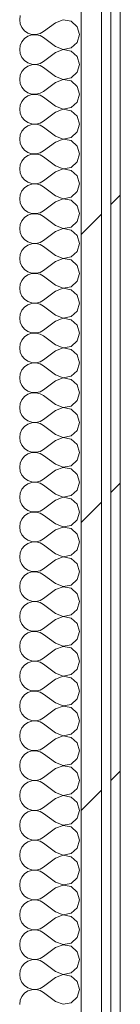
# Model space of a CAD drawing. Header units: millimetres. Extents: x -40968 to 77376, y -17881 to 4746.
# Tile 177 of 180: x -1680 to -1616, y -10038 to -9410. Entities that reach past the tile are written whole.
import ezdxf

# ---------------------------------------------------------------- set-up
doc = ezdxf.new("R2010")
doc.units = ezdxf.units.MM
doc.header["$MEASUREMENT"] = 0
doc.linetypes.add('Wipeout_Contour', pattern=[1000, 0, -1000])
doc.layers.add('Nuevo_08_E_Envans secs', color=7, linetype='Continuous')
doc.layers.add('Nuevo_08_E_Envans secs_Pluma_Nº__1', color=7, linetype='Continuous', lineweight=5)
for name, color, linetype, lineweight, true_color in [('Nuevo_08_E_Envans secs_Pluma_Nº__102', 7, 'Continuous', 5, 0xcccccc), ('Nuevo_08_E_Envans secs_Pluma_Nº__171', 171, 'Continuous', 13, 0xaaaaff), ('Nuevo_08_E_Envans secs_Pluma_Nº__177', 7, 'Continuous', 15, 0xf7e046)]:
    doc.layers.add(name, color=color, linetype=linetype, lineweight=lineweight, true_color=true_color)
pattern_1 = [(45, (0, 0), (-183.848, 183.848), [195, -65]), (45, (7e-14, 183.85), (-183.848, 183.848), [195, -65])]

# ---------------------------------------------------------------- blocks, each defined once
blk = doc.blocks.new('*X357')
at = {"layer": 'Nuevo_08_E_Envans secs_Pluma_Nº__102', "color": 254, "linetype": 'Continuous', "lineweight": 5, "true_color": 0xcccccc}
for p, q in [((-1679.79, -9406.92), (-1680.16, -9409.52)), ((-1680.16, -9409.52), (-1679.79, -9412.13)), ((-1652.44, -9409.56), (-1657.3, -9411.43)), ((-1647.33, -9410.53), (-1652.44, -9409.56)), ((-1679.79, -9412.13), (-1678.73, -9414.53)), ((-1678.73, -9414.53), (-1677.06, -9416.55)), ((-1657.3, -9411.43), (-1664.92, -9417.14)), ((-1643.48, -9414.04), (-1647.33, -9410.53)), ((-1642.06, -9419.05), (-1643.48, -9414.04)), ((-1677.06, -9421.54), (-1678.73, -9423.56)), ((-1677.06, -9416.55), (-1674.89, -9418.04)), ((-1674.89, -9420.05), (-1677.06, -9421.54)), ((-1674.89, -9418.04), (-1672.4, -9418.88)), ((-1672.4, -9419.21), (-1674.89, -9420.05)), ((-1672.4, -9418.88), (-1669.78, -9419.01)), ((-1669.78, -9419.09), (-1672.4, -9419.21)), ((-1669.78, -9419.01), (-1667.22, -9418.41)), ((-1667.22, -9419.68), (-1669.78, -9419.09)), ((-1667.22, -9418.41), (-1664.92, -9417.14)), ((-1664.92, -9420.95), (-1667.22, -9419.68)), ((-1657.3, -9426.67), (-1664.92, -9420.95)), ((-1643.48, -9424.05), (-1642.06, -9419.05)), ((-1679.79, -9425.97), (-1680.16, -9428.57)), ((-1678.73, -9423.56), (-1679.79, -9425.97)), ((-1657.3, -9426.67), (-1652.44, -9428.53)), ((-1652.44, -9428.53), (-1647.33, -9427.57)), ((-1647.33, -9427.57), (-1643.48, -9424.05)), ((-1680.16, -9428.57), (-1679.79, -9431.17)), ((-1679.79, -9431.17), (-1678.73, -9433.58)), ((-1678.73, -9433.58), (-1677.06, -9435.6)), ((-1657.3, -9430.48), (-1664.92, -9436.19)), ((-1652.44, -9428.61), (-1657.3, -9430.48)), ((-1647.33, -9429.58), (-1652.44, -9428.61)), ((-1643.48, -9433.09), (-1647.33, -9429.58)), ((-1642.06, -9438.1), (-1643.48, -9433.09)), ((-1677.06, -9440.59), (-1678.73, -9442.61)), ((-1677.06, -9435.6), (-1674.89, -9437.09)), ((-1674.89, -9439.1), (-1677.06, -9440.59)), ((-1674.89, -9437.09), (-1672.4, -9437.93)), ((-1672.4, -9438.26), (-1674.89, -9439.1)), ((-1672.4, -9437.93), (-1669.78, -9438.06)), ((-1669.78, -9438.13), (-1672.4, -9438.26)), ((-1669.78, -9438.06), (-1667.22, -9437.46)), ((-1667.22, -9438.73), (-1669.78, -9438.13)), ((-1667.22, -9437.46), (-1664.92, -9436.19)), ((-1664.92, -9440), (-1667.22, -9438.73)), ((-1657.3, -9445.71), (-1664.92, -9440)), ((-1643.48, -9443.1), (-1642.06, -9438.1)), ((-1679.79, -9445.02), (-1680.16, -9447.62)), ((-1678.73, -9442.61), (-1679.79, -9445.02)), ((-1657.3, -9445.71), (-1652.44, -9447.58)), ((-1652.44, -9447.58), (-1647.33, -9446.61)), ((-1647.33, -9446.61), (-1643.48, -9443.1)), ((-1680.16, -9447.62), (-1679.79, -9450.22)), ((-1679.79, -9450.22), (-1678.73, -9452.63)), ((-1678.73, -9452.63), (-1677.06, -9454.65)), ((-1657.3, -9449.52), (-1664.92, -9455.24)), ((-1652.44, -9447.66), (-1657.3, -9449.52)), ((-1647.33, -9448.62), (-1652.44, -9447.66)), ((-1643.48, -9452.14), (-1647.33, -9448.62)), ((-1642.06, -9457.14), (-1643.48, -9452.14)), ((-1677.06, -9459.64), (-1678.73, -9461.66)), ((-1677.06, -9454.65), (-1674.89, -9456.14)), ((-1674.89, -9458.15), (-1677.06, -9459.64)), ((-1674.89, -9456.14), (-1672.4, -9456.98)), ((-1672.4, -9457.31), (-1674.89, -9458.15)), ((-1672.4, -9456.98), (-1669.78, -9457.1)), ((-1669.78, -9457.18), (-1672.4, -9457.31)), ((-1669.78, -9457.1), (-1667.22, -9456.51)), ((-1667.22, -9457.78), (-1669.78, -9457.18)), ((-1667.22, -9456.51), (-1664.92, -9455.24)), ((-1664.92, -9459.05), (-1667.22, -9457.78)), ((-1657.3, -9464.76), (-1664.92, -9459.05)), ((-1643.48, -9462.15), (-1642.06, -9457.14)), ((-1679.79, -9464.06), (-1680.16, -9466.67)), ((-1678.73, -9461.66), (-1679.79, -9464.06)), ((-1657.3, -9464.76), (-1652.44, -9466.63)), ((-1652.44, -9466.63), (-1647.33, -9465.66)), ((-1647.33, -9465.66), (-1643.48, -9462.15)), ((-1680.16, -9466.67), (-1679.79, -9469.27)), ((-1679.79, -9469.27), (-1678.73, -9471.67)), ((-1678.73, -9471.67), (-1677.06, -9473.7)), ((-1657.3, -9468.57), (-1664.92, -9474.29)), ((-1652.44, -9466.71), (-1657.3, -9468.57)), ((-1647.33, -9467.67), (-1652.44, -9466.71)), ((-1643.48, -9471.18), (-1647.33, -9467.67)), ((-1642.06, -9476.19), (-1643.48, -9471.18)), ((-1677.06, -9478.68), (-1678.73, -9480.71)), ((-1677.06, -9473.7), (-1674.89, -9475.19)), ((-1674.89, -9477.2), (-1677.06, -9478.68)), ((-1674.89, -9475.19), (-1672.4, -9476.02)), ((-1672.4, -9476.36), (-1674.89, -9477.2)), ((-1672.4, -9476.02), (-1669.78, -9476.15)), ((-1669.78, -9476.23), (-1672.4, -9476.36)), ((-1669.78, -9476.15), (-1667.22, -9475.56)), ((-1667.22, -9476.82), (-1669.78, -9476.23)), ((-1667.22, -9475.56), (-1664.92, -9474.29)), ((-1664.92, -9478.1), (-1667.22, -9476.82)), ((-1657.3, -9483.81), (-1664.92, -9478.1)), ((-1643.48, -9481.2), (-1642.06, -9476.19)), ((-1679.79, -9483.11), (-1680.16, -9485.71)), ((-1678.73, -9480.71), (-1679.79, -9483.11)), ((-1657.3, -9483.81), (-1652.44, -9485.68)), ((-1652.44, -9485.68), (-1647.33, -9484.71)), ((-1647.33, -9484.71), (-1643.48, -9481.2)), ((-1680.16, -9485.71), (-1679.79, -9488.32)), ((-1679.79, -9488.32), (-1678.73, -9490.72)), ((-1678.73, -9490.72), (-1677.06, -9492.74)), ((-1657.3, -9487.62), (-1664.92, -9493.33)), ((-1652.44, -9485.75), (-1657.3, -9487.62)), ((-1647.33, -9486.72), (-1652.44, -9485.75)), ((-1643.48, -9490.23), (-1647.33, -9486.72)), ((-1642.06, -9495.24), (-1643.48, -9490.23)), ((-1677.06, -9492.74), (-1674.89, -9494.23)), ((-1674.89, -9496.24), (-1677.06, -9497.73)), ((-1674.89, -9494.23), (-1672.4, -9495.07)), ((-1672.4, -9495.4), (-1674.89, -9496.24)), ((-1672.4, -9495.07), (-1669.78, -9495.2)), ((-1669.78, -9495.28), (-1672.4, -9495.4)), ((-1669.78, -9495.2), (-1667.22, -9494.6)), ((-1667.22, -9495.87), (-1669.78, -9495.28)), ((-1667.22, -9494.6), (-1664.92, -9493.33)), ((-1664.92, -9497.14), (-1667.22, -9495.87)), ((-1657.3, -9502.86), (-1664.92, -9497.14)), ((-1643.48, -9500.25), (-1642.06, -9495.24)), ((-1679.79, -9502.16), (-1680.16, -9504.76)), ((-1678.73, -9499.75), (-1679.79, -9502.16)), ((-1677.06, -9497.73), (-1678.73, -9499.75)), ((-1657.3, -9502.86), (-1652.44, -9504.72)), ((-1652.44, -9504.72), (-1647.33, -9503.76)), ((-1647.33, -9503.76), (-1643.48, -9500.25)), ((-1680.16, -9504.76), (-1679.79, -9507.36)), ((-1679.79, -9507.36), (-1678.73, -9509.77)), ((-1678.73, -9509.77), (-1677.06, -9511.79)), ((-1657.3, -9506.67), (-1664.92, -9512.38)), ((-1652.44, -9504.8), (-1657.3, -9506.67)), ((-1647.33, -9505.77), (-1652.44, -9504.8)), ((-1643.48, -9509.28), (-1647.33, -9505.77)), ((-1642.06, -9514.29), (-1643.48, -9509.28)), ((-1677.06, -9511.79), (-1674.89, -9513.28)), ((-1674.89, -9515.29), (-1677.06, -9516.78)), ((-1674.89, -9513.28), (-1672.4, -9514.12)), ((-1672.4, -9514.45), (-1674.89, -9515.29)), ((-1672.4, -9514.12), (-1669.78, -9514.25)), ((-1669.78, -9514.32), (-1672.4, -9514.45)), ((-1669.78, -9514.25), (-1667.22, -9513.65)), ((-1667.22, -9514.92), (-1669.78, -9514.32)), ((-1667.22, -9513.65), (-1664.92, -9512.38)), ((-1664.92, -9516.19), (-1667.22, -9514.92)), ((-1657.3, -9521.9), (-1664.92, -9516.19)), ((-1643.48, -9519.29), (-1642.06, -9514.29)), ((-1679.79, -9521.21), (-1680.16, -9523.81)), ((-1678.73, -9518.8), (-1679.79, -9521.21)), ((-1677.06, -9516.78), (-1678.73, -9518.8)), ((-1657.3, -9521.9), (-1652.44, -9523.77)), ((-1652.44, -9523.77), (-1647.33, -9522.8)), ((-1647.33, -9522.8), (-1643.48, -9519.29)), ((-1680.16, -9523.81), (-1679.79, -9526.41)), ((-1679.79, -9526.41), (-1678.73, -9528.82)), ((-1678.73, -9528.82), (-1677.06, -9530.84)), ((-1657.3, -9525.71), (-1664.92, -9531.43)), ((-1652.44, -9523.85), (-1657.3, -9525.71)), ((-1647.33, -9524.81), (-1652.44, -9523.85)), ((-1643.48, -9528.33), (-1647.33, -9524.81)), ((-1642.06, -9533.33), (-1643.48, -9528.33)), ((-1677.06, -9530.84), (-1674.89, -9532.33)), ((-1674.89, -9534.34), (-1677.06, -9535.83)), ((-1674.89, -9532.33), (-1672.4, -9533.17)), ((-1672.4, -9533.5), (-1674.89, -9534.34)), ((-1672.4, -9533.17), (-1669.78, -9533.29)), ((-1669.78, -9533.37), (-1672.4, -9533.5)), ((-1669.78, -9533.29), (-1667.22, -9532.7)), ((-1667.22, -9533.97), (-1669.78, -9533.37)), ((-1667.22, -9532.7), (-1664.92, -9531.43)), ((-1664.92, -9535.24), (-1667.22, -9533.97)), ((-1657.3, -9540.95), (-1664.92, -9535.24)), ((-1643.48, -9538.34), (-1642.06, -9533.33)), ((-1679.79, -9540.25), (-1680.16, -9542.86)), ((-1678.73, -9537.85), (-1679.79, -9540.25)), ((-1677.06, -9535.83), (-1678.73, -9537.85)), ((-1657.3, -9540.95), (-1652.44, -9542.82)), ((-1647.33, -9541.85), (-1643.48, -9538.34)), ((-1680.16, -9542.86), (-1679.79, -9545.46)), ((-1679.79, -9545.46), (-1678.73, -9547.86)), ((-1678.73, -9547.86), (-1677.06, -9549.89)), ((-1657.3, -9544.76), (-1664.92, -9550.48)), ((-1652.44, -9542.9), (-1657.3, -9544.76)), ((-1652.44, -9542.82), (-1647.33, -9541.85)), ((-1647.33, -9543.86), (-1652.44, -9542.9)), ((-1643.48, -9547.37), (-1647.33, -9543.86)), ((-1642.06, -9552.38), (-1643.48, -9547.37)), ((-1677.06, -9549.89), (-1674.89, -9551.38)), ((-1674.89, -9553.39), (-1677.06, -9554.87)), ((-1674.89, -9551.38), (-1672.4, -9552.22)), ((-1672.4, -9552.55), (-1674.89, -9553.39)), ((-1672.4, -9552.22), (-1669.78, -9552.34)), ((-1669.78, -9552.42), (-1672.4, -9552.55)), ((-1669.78, -9552.34), (-1667.22, -9551.75)), ((-1667.22, -9553.01), (-1669.78, -9552.42)), ((-1667.22, -9551.75), (-1664.92, -9550.48)), ((-1664.92, -9554.29), (-1667.22, -9553.01)), ((-1643.48, -9557.39), (-1642.06, -9552.38)), ((-1679.79, -9559.3), (-1680.16, -9561.9)), ((-1678.73, -9556.9), (-1679.79, -9559.3)), ((-1677.06, -9554.87), (-1678.73, -9556.9)), ((-1657.3, -9560), (-1664.92, -9554.29)), ((-1657.3, -9560), (-1652.44, -9561.87)), ((-1647.33, -9560.9), (-1643.48, -9557.39)), ((-1680.16, -9561.9), (-1679.79, -9564.51)), ((-1679.79, -9564.51), (-1678.73, -9566.91)), ((-1657.3, -9563.81), (-1664.92, -9569.52)), ((-1652.44, -9561.94), (-1657.3, -9563.81)), ((-1652.44, -9561.87), (-1647.33, -9560.9)), ((-1647.33, -9562.91), (-1652.44, -9561.94)), ((-1643.48, -9566.42), (-1647.33, -9562.91)), ((-1642.06, -9571.43), (-1643.48, -9566.42)), ((-1678.73, -9566.91), (-1677.06, -9568.94)), ((-1677.06, -9568.94), (-1674.89, -9570.42)), ((-1674.89, -9572.43), (-1677.06, -9573.92)), ((-1674.89, -9570.42), (-1672.4, -9571.26)), ((-1672.4, -9571.59), (-1674.89, -9572.43)), ((-1672.4, -9571.26), (-1669.78, -9571.39)), ((-1669.78, -9571.47), (-1672.4, -9571.59)), ((-1669.78, -9571.39), (-1667.22, -9570.8)), ((-1667.22, -9572.06), (-1669.78, -9571.47)), ((-1667.22, -9570.8), (-1664.92, -9569.52)), ((-1664.92, -9573.33), (-1667.22, -9572.06)), ((-1643.48, -9576.44), (-1642.06, -9571.43)), ((-1679.79, -9578.35), (-1680.16, -9580.95)), ((-1678.73, -9575.95), (-1679.79, -9578.35)), ((-1677.06, -9573.92), (-1678.73, -9575.95)), ((-1657.3, -9579.05), (-1664.92, -9573.33)), ((-1657.3, -9579.05), (-1652.44, -9580.91)), ((-1647.33, -9579.95), (-1643.48, -9576.44)), ((-1680.16, -9580.95), (-1679.79, -9583.55)), ((-1679.79, -9583.55), (-1678.73, -9585.96)), ((-1657.3, -9582.86), (-1664.92, -9588.57)), ((-1652.44, -9580.99), (-1657.3, -9582.86)), ((-1652.44, -9580.91), (-1647.33, -9579.95)), ((-1647.33, -9581.96), (-1652.44, -9580.99)), ((-1643.48, -9585.47), (-1647.33, -9581.96)), ((-1642.06, -9590.48), (-1643.48, -9585.47)), ((-1678.73, -9585.96), (-1677.06, -9587.98)), ((-1677.06, -9587.98), (-1674.89, -9589.47)), ((-1674.89, -9591.48), (-1677.06, -9592.97)), ((-1674.89, -9589.47), (-1672.4, -9590.31)), ((-1672.4, -9590.64), (-1674.89, -9591.48)), ((-1672.4, -9590.31), (-1669.78, -9590.44)), ((-1669.78, -9590.51), (-1672.4, -9590.64)), ((-1669.78, -9590.44), (-1667.22, -9589.84)), ((-1667.22, -9591.11), (-1669.78, -9590.51)), ((-1667.22, -9589.84), (-1664.92, -9588.57)), ((-1664.92, -9592.38), (-1667.22, -9591.11)), ((-1643.48, -9595.48), (-1642.06, -9590.48)), ((-1679.79, -9597.4), (-1680.16, -9600)), ((-1678.73, -9594.99), (-1679.79, -9597.4)), ((-1677.06, -9592.97), (-1678.73, -9594.99)), ((-1657.3, -9598.1), (-1664.92, -9592.38)), ((-1657.3, -9598.1), (-1652.44, -9599.96)), ((-1647.33, -9598.99), (-1643.48, -9595.48)), ((-1680.16, -9600), (-1679.79, -9602.6)), ((-1679.79, -9602.6), (-1678.73, -9605.01)), ((-1657.3, -9601.9), (-1664.92, -9607.62)), ((-1652.44, -9600.04), (-1657.3, -9601.9)), ((-1652.44, -9599.96), (-1647.33, -9598.99)), ((-1647.33, -9601.01), (-1652.44, -9600.04)), ((-1643.48, -9604.52), (-1647.33, -9601.01)), ((-1642.06, -9609.52), (-1643.48, -9604.52)), ((-1678.73, -9605.01), (-1677.06, -9607.03)), ((-1677.06, -9607.03), (-1674.89, -9608.52)), ((-1674.89, -9610.53), (-1677.06, -9612.02)), ((-1674.89, -9608.52), (-1672.4, -9609.36)), ((-1672.4, -9609.69), (-1674.89, -9610.53)), ((-1672.4, -9609.36), (-1669.78, -9609.49)), ((-1669.78, -9609.56), (-1672.4, -9609.69)), ((-1669.78, -9609.49), (-1667.22, -9608.89)), ((-1667.22, -9610.16), (-1669.78, -9609.56)), ((-1667.22, -9608.89), (-1664.92, -9607.62)), ((-1664.92, -9611.43), (-1667.22, -9610.16)), ((-1643.48, -9614.53), (-1642.06, -9609.52)), ((-1679.79, -9616.45), (-1680.16, -9619.05)), ((-1678.73, -9614.04), (-1679.79, -9616.45)), ((-1677.06, -9612.02), (-1678.73, -9614.04)), ((-1657.3, -9617.14), (-1664.92, -9611.43)), ((-1647.33, -9618.04), (-1643.48, -9614.53)), ((-1680.16, -9619.05), (-1679.79, -9621.65)), ((-1679.79, -9621.65), (-1678.73, -9624.05)), ((-1657.3, -9620.95), (-1664.92, -9626.67)), ((-1657.3, -9617.14), (-1652.44, -9619.01)), ((-1652.44, -9619.09), (-1657.3, -9620.95)), ((-1652.44, -9619.01), (-1647.33, -9618.04)), ((-1647.33, -9620.05), (-1652.44, -9619.09)), ((-1643.48, -9623.56), (-1647.33, -9620.05)), ((-1678.73, -9624.05), (-1677.06, -9626.08)), ((-1677.06, -9626.08), (-1674.89, -9627.57)), ((-1674.89, -9629.58), (-1677.06, -9631.06)), ((-1674.89, -9627.57), (-1672.4, -9628.41)), ((-1672.4, -9628.74), (-1674.89, -9629.58)), ((-1672.4, -9628.41), (-1669.78, -9628.53)), ((-1669.78, -9628.61), (-1672.4, -9628.74)), ((-1669.78, -9628.53), (-1667.22, -9627.94)), ((-1667.22, -9629.2), (-1669.78, -9628.61)), ((-1667.22, -9627.94), (-1664.92, -9626.67)), ((-1664.92, -9630.48), (-1667.22, -9629.2)), ((-1642.06, -9628.57), (-1643.48, -9623.56)), ((-1643.48, -9633.58), (-1642.06, -9628.57)), ((-1679.79, -9635.49), (-1680.16, -9638.1)), ((-1678.73, -9633.09), (-1679.79, -9635.49)), ((-1677.06, -9631.06), (-1678.73, -9633.09)), ((-1657.3, -9636.19), (-1664.92, -9630.48)), ((-1647.33, -9637.09), (-1643.48, -9633.58)), ((-1680.16, -9638.1), (-1679.79, -9640.7)), ((-1679.79, -9640.7), (-1678.73, -9643.1)), ((-1657.3, -9640), (-1664.92, -9645.71)), ((-1657.3, -9636.19), (-1652.44, -9638.06)), ((-1652.44, -9638.13), (-1657.3, -9640)), ((-1652.44, -9638.06), (-1647.33, -9637.09)), ((-1647.33, -9639.1), (-1652.44, -9638.13)), ((-1643.48, -9642.61), (-1647.33, -9639.1)), ((-1678.73, -9643.1), (-1677.06, -9645.13)), ((-1677.06, -9645.13), (-1674.89, -9646.61)), ((-1674.89, -9646.61), (-1672.4, -9647.45)), ((-1672.4, -9647.78), (-1674.89, -9648.62)), ((-1672.4, -9647.45), (-1669.78, -9647.58)), ((-1669.78, -9647.66), (-1672.4, -9647.78)), ((-1669.78, -9647.58), (-1667.22, -9646.99)), ((-1667.22, -9648.25), (-1669.78, -9647.66)), ((-1667.22, -9646.99), (-1664.92, -9645.71)), ((-1664.92, -9649.52), (-1667.22, -9648.25)), ((-1642.06, -9647.62), (-1643.48, -9642.61)), ((-1643.48, -9652.63), (-1642.06, -9647.62)), ((-1679.79, -9654.54), (-1680.16, -9657.14)), ((-1678.73, -9652.14), (-1679.79, -9654.54)), ((-1677.06, -9650.11), (-1678.73, -9652.14)), ((-1674.89, -9648.62), (-1677.06, -9650.11)), ((-1657.3, -9655.24), (-1664.92, -9649.52)), ((-1647.33, -9656.14), (-1643.48, -9652.63)), ((-1680.16, -9657.14), (-1679.79, -9659.75)), ((-1679.79, -9659.75), (-1678.73, -9662.15)), ((-1657.3, -9659.05), (-1664.92, -9664.76)), ((-1657.3, -9655.24), (-1652.44, -9657.1)), ((-1652.44, -9657.18), (-1657.3, -9659.05)), ((-1652.44, -9657.1), (-1647.33, -9656.14)), ((-1647.33, -9658.15), (-1652.44, -9657.18)), ((-1643.48, -9661.66), (-1647.33, -9658.15)), ((-1678.73, -9662.15), (-1677.06, -9664.17)), ((-1677.06, -9664.17), (-1674.89, -9665.66)), ((-1674.89, -9665.66), (-1672.4, -9666.5)), ((-1672.4, -9666.83), (-1674.89, -9667.67)), ((-1672.4, -9666.5), (-1669.78, -9666.63)), ((-1669.78, -9666.71), (-1672.4, -9666.83)), ((-1669.78, -9666.63), (-1667.22, -9666.03)), ((-1667.22, -9667.3), (-1669.78, -9666.71)), ((-1667.22, -9666.03), (-1664.92, -9664.76)), ((-1664.92, -9668.57), (-1667.22, -9667.3)), ((-1642.06, -9666.67), (-1643.48, -9661.66)), ((-1643.48, -9671.67), (-1642.06, -9666.67)), ((-1679.79, -9673.59), (-1680.16, -9676.19)), ((-1678.73, -9671.18), (-1679.79, -9673.59)), ((-1677.06, -9669.16), (-1678.73, -9671.18)), ((-1674.89, -9667.67), (-1677.06, -9669.16)), ((-1657.3, -9674.29), (-1664.92, -9668.57)), ((-1647.33, -9675.19), (-1643.48, -9671.67)), ((-1680.16, -9676.19), (-1679.79, -9678.79)), ((-1679.79, -9678.79), (-1678.73, -9681.2)), ((-1657.3, -9678.1), (-1664.92, -9683.81)), ((-1657.3, -9674.29), (-1652.44, -9676.15)), ((-1652.44, -9676.23), (-1657.3, -9678.1)), ((-1652.44, -9676.15), (-1647.33, -9675.19)), ((-1647.33, -9677.2), (-1652.44, -9676.23)), ((-1643.48, -9680.71), (-1647.33, -9677.2)), ((-1678.73, -9681.2), (-1677.06, -9683.22)), ((-1677.06, -9683.22), (-1674.89, -9684.71)), ((-1674.89, -9684.71), (-1672.4, -9685.55)), ((-1672.4, -9685.88), (-1674.89, -9686.72)), ((-1672.4, -9685.55), (-1669.78, -9685.68)), ((-1669.78, -9685.75), (-1672.4, -9685.88)), ((-1669.78, -9685.68), (-1667.22, -9685.08)), ((-1667.22, -9686.35), (-1669.78, -9685.75)), ((-1667.22, -9685.08), (-1664.92, -9683.81)), ((-1642.06, -9685.71), (-1643.48, -9680.71)), ((-1643.48, -9690.72), (-1642.06, -9685.71)), ((-1678.73, -9690.23), (-1679.79, -9692.64)), ((-1677.06, -9688.21), (-1678.73, -9690.23)), ((-1674.89, -9686.72), (-1677.06, -9688.21)), ((-1664.92, -9687.62), (-1667.22, -9686.35)), ((-1657.3, -9693.33), (-1664.92, -9687.62)), ((-1647.33, -9694.23), (-1643.48, -9690.72)), ((-1679.79, -9692.64), (-1680.16, -9695.24)), ((-1680.16, -9695.24), (-1679.79, -9697.84)), ((-1679.79, -9697.84), (-1678.73, -9700.25)), ((-1657.3, -9697.14), (-1664.92, -9702.86)), ((-1657.3, -9693.33), (-1652.44, -9695.2)), ((-1652.44, -9695.28), (-1657.3, -9697.14)), ((-1652.44, -9695.2), (-1647.33, -9694.23)), ((-1647.33, -9696.24), (-1652.44, -9695.28)), ((-1643.48, -9699.75), (-1647.33, -9696.24)), ((-1678.73, -9700.25), (-1677.06, -9702.27)), ((-1677.06, -9702.27), (-1674.89, -9703.76)), ((-1674.89, -9703.76), (-1672.4, -9704.6)), ((-1672.4, -9704.93), (-1674.89, -9705.77)), ((-1672.4, -9704.6), (-1669.78, -9704.72)), ((-1669.78, -9704.8), (-1672.4, -9704.93)), ((-1669.78, -9704.72), (-1667.22, -9704.13)), ((-1667.22, -9705.4), (-1669.78, -9704.8)), ((-1667.22, -9704.13), (-1664.92, -9702.86)), ((-1642.06, -9704.76), (-1643.48, -9699.75)), ((-1643.48, -9709.77), (-1642.06, -9704.76)), ((-1678.73, -9709.28), (-1679.79, -9711.68)), ((-1677.06, -9707.26), (-1678.73, -9709.28)), ((-1674.89, -9705.77), (-1677.06, -9707.26)), ((-1664.92, -9706.67), (-1667.22, -9705.4)), ((-1657.3, -9712.38), (-1664.92, -9706.67)), ((-1647.33, -9713.28), (-1643.48, -9709.77)), ((-1679.79, -9711.68), (-1680.16, -9714.29)), ((-1680.16, -9714.29), (-1679.79, -9716.89)), ((-1679.79, -9716.89), (-1678.73, -9719.29)), ((-1657.3, -9716.19), (-1664.92, -9721.9)), ((-1657.3, -9712.38), (-1652.44, -9714.25)), ((-1652.44, -9714.32), (-1657.3, -9716.19)), ((-1652.44, -9714.25), (-1647.33, -9713.28)), ((-1647.33, -9715.29), (-1652.44, -9714.32)), ((-1643.48, -9718.8), (-1647.33, -9715.29)), ((-1678.73, -9719.29), (-1677.06, -9721.32)), ((-1677.06, -9721.32), (-1674.89, -9722.8)), ((-1674.89, -9722.8), (-1672.4, -9723.64)), ((-1672.4, -9723.98), (-1674.89, -9724.81)), ((-1672.4, -9723.64), (-1669.78, -9723.77)), ((-1669.78, -9723.85), (-1672.4, -9723.98)), ((-1669.78, -9723.77), (-1667.22, -9723.18)), ((-1667.22, -9724.44), (-1669.78, -9723.85)), ((-1667.22, -9723.18), (-1664.92, -9721.9)), ((-1642.06, -9723.81), (-1643.48, -9718.8)), ((-1643.48, -9728.82), (-1642.06, -9723.81)), ((-1678.73, -9728.33), (-1679.79, -9730.73)), ((-1677.06, -9726.3), (-1678.73, -9728.33)), ((-1674.89, -9724.81), (-1677.06, -9726.3)), ((-1664.92, -9725.71), (-1667.22, -9724.44)), ((-1657.3, -9731.43), (-1664.92, -9725.71)), ((-1647.33, -9732.33), (-1643.48, -9728.82)), ((-1679.79, -9730.73), (-1680.16, -9733.33)), ((-1680.16, -9733.33), (-1679.79, -9735.94)), ((-1679.79, -9735.94), (-1678.73, -9738.34)), ((-1657.3, -9735.24), (-1664.92, -9740.95)), ((-1657.3, -9731.43), (-1652.44, -9733.29)), ((-1652.44, -9733.37), (-1657.3, -9735.24)), ((-1652.44, -9733.29), (-1647.33, -9732.33)), ((-1647.33, -9734.34), (-1652.44, -9733.37)), ((-1643.48, -9737.85), (-1647.33, -9734.34)), ((-1678.73, -9738.34), (-1677.06, -9740.36)), ((-1677.06, -9740.36), (-1674.89, -9741.85)), ((-1674.89, -9741.85), (-1672.4, -9742.69)), ((-1672.4, -9742.69), (-1669.78, -9742.82)), ((-1669.78, -9742.82), (-1667.22, -9742.22)), ((-1667.22, -9742.22), (-1664.92, -9740.95)), ((-1642.06, -9742.86), (-1643.48, -9737.85)), ((-1678.73, -9747.37), (-1679.79, -9749.78)), ((-1677.06, -9745.35), (-1678.73, -9747.37)), ((-1674.89, -9743.86), (-1677.06, -9745.35)), ((-1672.4, -9743.02), (-1674.89, -9743.86)), ((-1669.78, -9742.9), (-1672.4, -9743.02)), ((-1667.22, -9743.49), (-1669.78, -9742.9)), ((-1664.92, -9744.76), (-1667.22, -9743.49)), ((-1657.3, -9750.48), (-1664.92, -9744.76)), ((-1647.33, -9751.38), (-1643.48, -9747.86)), ((-1643.48, -9747.86), (-1642.06, -9742.86)), ((-1679.79, -9749.78), (-1680.16, -9752.38)), ((-1680.16, -9752.38), (-1679.79, -9754.98)), ((-1679.79, -9754.98), (-1678.73, -9757.39)), ((-1657.3, -9754.29), (-1664.92, -9760)), ((-1657.3, -9750.48), (-1652.44, -9752.34)), ((-1652.44, -9752.42), (-1657.3, -9754.29)), ((-1652.44, -9752.34), (-1647.33, -9751.38)), ((-1647.33, -9753.39), (-1652.44, -9752.42)), ((-1643.48, -9756.9), (-1647.33, -9753.39)), ((-1678.73, -9757.39), (-1677.06, -9759.41)), ((-1677.06, -9759.41), (-1674.89, -9760.9)), ((-1674.89, -9760.9), (-1672.4, -9761.74)), ((-1669.78, -9761.87), (-1667.22, -9761.27)), ((-1667.22, -9761.27), (-1664.92, -9760)), ((-1642.06, -9761.9), (-1643.48, -9756.9)), ((-1678.73, -9766.42), (-1679.79, -9768.83)), ((-1677.06, -9764.4), (-1678.73, -9766.42)), ((-1674.89, -9762.91), (-1677.06, -9764.4)), ((-1672.4, -9762.07), (-1674.89, -9762.91)), ((-1672.4, -9761.74), (-1669.78, -9761.87)), ((-1669.78, -9761.94), (-1672.4, -9762.07)), ((-1667.22, -9762.54), (-1669.78, -9761.94)), ((-1664.92, -9763.81), (-1667.22, -9762.54)), ((-1657.3, -9769.52), (-1664.92, -9763.81)), ((-1647.33, -9770.42), (-1643.48, -9766.91)), ((-1643.48, -9766.91), (-1642.06, -9761.9)), ((-1679.79, -9768.83), (-1680.16, -9771.43)), ((-1680.16, -9771.43), (-1679.79, -9774.03)), ((-1679.79, -9774.03), (-1678.73, -9776.44)), ((-1657.3, -9773.33), (-1664.92, -9779.05)), ((-1657.3, -9769.52), (-1652.44, -9771.39)), ((-1652.44, -9771.47), (-1657.3, -9773.33)), ((-1652.44, -9771.39), (-1647.33, -9770.42)), ((-1647.33, -9772.43), (-1652.44, -9771.47)), ((-1643.48, -9775.95), (-1647.33, -9772.43)), ((-1678.73, -9776.44), (-1677.06, -9778.46)), ((-1677.06, -9778.46), (-1674.89, -9779.95)), ((-1674.89, -9779.95), (-1672.4, -9780.79)), ((-1669.78, -9780.91), (-1667.22, -9780.32)), ((-1667.22, -9780.32), (-1664.92, -9779.05)), ((-1642.06, -9780.95), (-1643.48, -9775.95)), ((-1678.73, -9785.47), (-1679.79, -9787.87)), ((-1677.06, -9783.45), (-1678.73, -9785.47)), ((-1674.89, -9781.96), (-1677.06, -9783.45)), ((-1672.4, -9781.12), (-1674.89, -9781.96)), ((-1672.4, -9780.79), (-1669.78, -9780.91)), ((-1669.78, -9780.99), (-1672.4, -9781.12)), ((-1667.22, -9781.59), (-1669.78, -9780.99)), ((-1664.92, -9782.86), (-1667.22, -9781.59)), ((-1657.3, -9788.57), (-1664.92, -9782.86)), ((-1647.33, -9789.47), (-1643.48, -9785.96)), ((-1643.48, -9785.96), (-1642.06, -9780.95)), ((-1679.79, -9787.87), (-1680.16, -9790.48)), ((-1680.16, -9790.48), (-1679.79, -9793.08)), ((-1679.79, -9793.08), (-1678.73, -9795.48)), ((-1657.3, -9792.38), (-1664.92, -9798.1)), ((-1657.3, -9788.57), (-1652.44, -9790.44)), ((-1652.44, -9790.51), (-1657.3, -9792.38)), ((-1652.44, -9790.44), (-1647.33, -9789.47)), ((-1647.33, -9791.48), (-1652.44, -9790.51)), ((-1643.48, -9794.99), (-1647.33, -9791.48)), ((-1678.73, -9795.48), (-1677.06, -9797.51)), ((-1677.06, -9797.51), (-1674.89, -9798.99)), ((-1674.89, -9798.99), (-1672.4, -9799.83)), ((-1669.78, -9799.96), (-1667.22, -9799.37)), ((-1667.22, -9799.37), (-1664.92, -9798.1)), ((-1642.06, -9800), (-1643.48, -9794.99)), ((-1678.73, -9804.52), (-1679.79, -9806.92)), ((-1677.06, -9802.49), (-1678.73, -9804.52)), ((-1674.89, -9801.01), (-1677.06, -9802.49)), ((-1672.4, -9800.17), (-1674.89, -9801.01)), ((-1672.4, -9799.83), (-1669.78, -9799.96)), ((-1669.78, -9800.04), (-1672.4, -9800.17)), ((-1667.22, -9800.63), (-1669.78, -9800.04)), ((-1664.92, -9801.9), (-1667.22, -9800.63)), ((-1657.3, -9807.62), (-1664.92, -9801.9)), ((-1647.33, -9808.52), (-1643.48, -9805.01)), ((-1643.48, -9805.01), (-1642.06, -9800)), ((-1679.79, -9806.92), (-1680.16, -9809.52)), ((-1680.16, -9809.52), (-1679.79, -9812.13)), ((-1657.3, -9811.43), (-1664.92, -9817.14)), ((-1657.3, -9807.62), (-1652.44, -9809.49)), ((-1652.44, -9809.56), (-1657.3, -9811.43)), ((-1652.44, -9809.49), (-1647.33, -9808.52)), ((-1647.33, -9810.53), (-1652.44, -9809.56)), ((-1643.48, -9814.04), (-1647.33, -9810.53)), ((-1679.79, -9812.13), (-1678.73, -9814.53)), ((-1678.73, -9814.53), (-1677.06, -9816.55)), ((-1677.06, -9816.55), (-1674.89, -9818.04)), ((-1674.89, -9818.04), (-1672.4, -9818.88)), ((-1667.22, -9818.41), (-1664.92, -9817.14)), ((-1642.06, -9819.05), (-1643.48, -9814.04)), ((-1678.73, -9823.56), (-1679.79, -9825.97)), ((-1677.06, -9821.54), (-1678.73, -9823.56)), ((-1674.89, -9820.05), (-1677.06, -9821.54)), ((-1672.4, -9819.21), (-1674.89, -9820.05)), ((-1672.4, -9818.88), (-1669.78, -9819.01)), ((-1669.78, -9819.09), (-1672.4, -9819.21)), ((-1669.78, -9819.01), (-1667.22, -9818.41)), ((-1667.22, -9819.68), (-1669.78, -9819.09)), ((-1664.92, -9820.95), (-1667.22, -9819.68)), ((-1657.3, -9826.67), (-1664.92, -9820.95)), ((-1647.33, -9827.57), (-1643.48, -9824.05)), ((-1643.48, -9824.05), (-1642.06, -9819.05)), ((-1679.79, -9825.97), (-1680.16, -9828.57)), ((-1680.16, -9828.57), (-1679.79, -9831.17)), ((-1657.3, -9830.48), (-1664.92, -9836.19)), ((-1657.3, -9826.67), (-1652.44, -9828.53)), ((-1652.44, -9828.61), (-1657.3, -9830.48)), ((-1652.44, -9828.53), (-1647.33, -9827.57)), ((-1647.33, -9829.58), (-1652.44, -9828.61)), ((-1643.48, -9833.09), (-1647.33, -9829.58)), ((-1679.79, -9831.17), (-1678.73, -9833.58)), ((-1678.73, -9833.58), (-1677.06, -9835.6)), ((-1677.06, -9835.6), (-1674.89, -9837.09)), ((-1674.89, -9837.09), (-1672.4, -9837.93)), ((-1667.22, -9837.46), (-1664.92, -9836.19)), ((-1642.06, -9838.1), (-1643.48, -9833.09)), ((-1678.73, -9842.61), (-1679.79, -9845.02)), ((-1677.06, -9840.59), (-1678.73, -9842.61)), ((-1674.89, -9839.1), (-1677.06, -9840.59)), ((-1672.4, -9838.26), (-1674.89, -9839.1)), ((-1672.4, -9837.93), (-1669.78, -9838.06)), ((-1669.78, -9838.13), (-1672.4, -9838.26)), ((-1669.78, -9838.06), (-1667.22, -9837.46)), ((-1667.22, -9838.73), (-1669.78, -9838.13)), ((-1664.92, -9840), (-1667.22, -9838.73)), ((-1657.3, -9845.71), (-1664.92, -9840)), ((-1647.33, -9846.61), (-1643.48, -9843.1)), ((-1643.48, -9843.1), (-1642.06, -9838.1)), ((-1679.79, -9845.02), (-1680.16, -9847.62)), ((-1680.16, -9847.62), (-1679.79, -9850.22)), ((-1657.3, -9849.52), (-1664.92, -9855.24)), ((-1657.3, -9845.71), (-1652.44, -9847.58)), ((-1652.44, -9847.66), (-1657.3, -9849.52)), ((-1652.44, -9847.58), (-1647.33, -9846.61)), ((-1647.33, -9848.62), (-1652.44, -9847.66)), ((-1643.48, -9852.14), (-1647.33, -9848.62)), ((-1679.79, -9850.22), (-1678.73, -9852.63)), ((-1678.73, -9852.63), (-1677.06, -9854.65)), ((-1677.06, -9854.65), (-1674.89, -9856.14)), ((-1667.22, -9856.51), (-1664.92, -9855.24)), ((-1642.06, -9857.14), (-1643.48, -9852.14)), ((-1678.73, -9861.66), (-1679.79, -9864.06)), ((-1677.06, -9859.64), (-1678.73, -9861.66)), ((-1674.89, -9858.15), (-1677.06, -9859.64)), ((-1674.89, -9856.14), (-1672.4, -9856.98)), ((-1672.4, -9857.31), (-1674.89, -9858.15)), ((-1672.4, -9856.98), (-1669.78, -9857.1)), ((-1669.78, -9857.18), (-1672.4, -9857.31)), ((-1669.78, -9857.1), (-1667.22, -9856.51)), ((-1667.22, -9857.78), (-1669.78, -9857.18)), ((-1664.92, -9859.05), (-1667.22, -9857.78)), ((-1657.3, -9864.76), (-1664.92, -9859.05)), ((-1647.33, -9865.66), (-1643.48, -9862.15)), ((-1643.48, -9862.15), (-1642.06, -9857.14)), ((-1679.79, -9864.06), (-1680.16, -9866.67)), ((-1680.16, -9866.67), (-1679.79, -9869.27)), ((-1657.3, -9864.76), (-1652.44, -9866.63)), ((-1652.44, -9866.71), (-1657.3, -9868.57)), ((-1652.44, -9866.63), (-1647.33, -9865.66)), ((-1647.33, -9867.67), (-1652.44, -9866.71)), ((-1643.48, -9871.18), (-1647.33, -9867.67)), ((-1679.79, -9869.27), (-1678.73, -9871.67)), ((-1678.73, -9871.67), (-1677.06, -9873.7)), ((-1677.06, -9873.7), (-1674.89, -9875.19)), ((-1667.22, -9875.56), (-1664.92, -9874.29)), ((-1657.3, -9868.57), (-1664.92, -9874.29)), ((-1642.06, -9876.19), (-1643.48, -9871.18)), ((-1678.73, -9880.71), (-1679.79, -9883.11)), ((-1677.06, -9878.68), (-1678.73, -9880.71)), ((-1674.89, -9877.2), (-1677.06, -9878.68)), ((-1674.89, -9875.19), (-1672.4, -9876.02)), ((-1672.4, -9876.36), (-1674.89, -9877.2)), ((-1672.4, -9876.02), (-1669.78, -9876.15)), ((-1669.78, -9876.23), (-1672.4, -9876.36)), ((-1669.78, -9876.15), (-1667.22, -9875.56)), ((-1667.22, -9876.82), (-1669.78, -9876.23)), ((-1664.92, -9878.1), (-1667.22, -9876.82)), ((-1657.3, -9883.81), (-1664.92, -9878.1)), ((-1643.48, -9881.2), (-1642.06, -9876.19)), ((-1679.79, -9883.11), (-1680.16, -9885.71)), ((-1680.16, -9885.71), (-1679.79, -9888.32)), ((-1657.3, -9883.81), (-1652.44, -9885.68)), ((-1652.44, -9885.75), (-1657.3, -9887.62)), ((-1652.44, -9885.68), (-1647.33, -9884.71)), ((-1647.33, -9886.72), (-1652.44, -9885.75)), ((-1647.33, -9884.71), (-1643.48, -9881.2)), ((-1643.48, -9890.23), (-1647.33, -9886.72)), ((-1679.79, -9888.32), (-1678.73, -9890.72)), ((-1678.73, -9890.72), (-1677.06, -9892.74)), ((-1677.06, -9892.74), (-1674.89, -9894.23)), ((-1667.22, -9894.6), (-1664.92, -9893.33)), ((-1657.3, -9887.62), (-1664.92, -9893.33)), ((-1642.06, -9895.24), (-1643.48, -9890.23)), ((-1678.73, -9899.75), (-1679.79, -9902.16)), ((-1677.06, -9897.73), (-1678.73, -9899.75)), ((-1674.89, -9896.24), (-1677.06, -9897.73)), ((-1674.89, -9894.23), (-1672.4, -9895.07)), ((-1672.4, -9895.4), (-1674.89, -9896.24)), ((-1672.4, -9895.07), (-1669.78, -9895.2)), ((-1669.78, -9895.28), (-1672.4, -9895.4)), ((-1669.78, -9895.2), (-1667.22, -9894.6)), ((-1667.22, -9895.87), (-1669.78, -9895.28)), ((-1664.92, -9897.14), (-1667.22, -9895.87)), ((-1657.3, -9902.86), (-1664.92, -9897.14)), ((-1643.48, -9900.25), (-1642.06, -9895.24)), ((-1679.79, -9902.16), (-1680.16, -9904.76)), ((-1680.16, -9904.76), (-1679.79, -9907.36)), ((-1657.3, -9902.86), (-1652.44, -9904.72)), ((-1652.44, -9904.8), (-1657.3, -9906.67)), ((-1652.44, -9904.72), (-1647.33, -9903.76)), ((-1647.33, -9905.77), (-1652.44, -9904.8)), ((-1647.33, -9903.76), (-1643.48, -9900.25)), ((-1643.48, -9909.28), (-1647.33, -9905.77)), ((-1679.79, -9907.36), (-1678.73, -9909.77)), ((-1678.73, -9909.77), (-1677.06, -9911.79)), ((-1677.06, -9911.79), (-1674.89, -9913.28)), ((-1667.22, -9913.65), (-1664.92, -9912.38)), ((-1657.3, -9906.67), (-1664.92, -9912.38)), ((-1642.06, -9914.29), (-1643.48, -9909.28)), ((-1678.73, -9918.8), (-1679.79, -9921.21)), ((-1677.06, -9916.78), (-1678.73, -9918.8)), ((-1674.89, -9915.29), (-1677.06, -9916.78)), ((-1674.89, -9913.28), (-1672.4, -9914.12)), ((-1672.4, -9914.45), (-1674.89, -9915.29)), ((-1672.4, -9914.12), (-1669.78, -9914.25)), ((-1669.78, -9914.32), (-1672.4, -9914.45)), ((-1669.78, -9914.25), (-1667.22, -9913.65)), ((-1667.22, -9914.92), (-1669.78, -9914.32)), ((-1664.92, -9916.19), (-1667.22, -9914.92)), ((-1657.3, -9921.9), (-1664.92, -9916.19)), ((-1643.48, -9919.29), (-1642.06, -9914.29)), ((-1679.79, -9921.21), (-1680.16, -9923.81)), ((-1680.16, -9923.81), (-1679.79, -9926.41)), ((-1657.3, -9921.9), (-1652.44, -9923.77)), ((-1652.44, -9923.85), (-1657.3, -9925.71)), ((-1652.44, -9923.77), (-1647.33, -9922.8)), ((-1647.33, -9924.81), (-1652.44, -9923.85)), ((-1647.33, -9922.8), (-1643.48, -9919.29)), ((-1643.48, -9928.33), (-1647.33, -9924.81)), ((-1679.79, -9926.41), (-1678.73, -9928.82)), ((-1678.73, -9928.82), (-1677.06, -9930.84)), ((-1677.06, -9930.84), (-1674.89, -9932.33)), ((-1657.3, -9925.71), (-1664.92, -9931.43)), ((-1642.06, -9933.33), (-1643.48, -9928.33)), ((-1677.06, -9935.83), (-1678.73, -9937.85)), ((-1674.89, -9934.34), (-1677.06, -9935.83)), ((-1674.89, -9932.33), (-1672.4, -9933.17)), ((-1672.4, -9933.5), (-1674.89, -9934.34)), ((-1672.4, -9933.17), (-1669.78, -9933.29)), ((-1669.78, -9933.37), (-1672.4, -9933.5)), ((-1669.78, -9933.29), (-1667.22, -9932.7)), ((-1667.22, -9933.97), (-1669.78, -9933.37)), ((-1667.22, -9932.7), (-1664.92, -9931.43)), ((-1664.92, -9935.24), (-1667.22, -9933.97)), ((-1657.3, -9940.95), (-1664.92, -9935.24)), ((-1643.48, -9938.34), (-1642.06, -9933.33)), ((-1679.79, -9940.25), (-1680.16, -9942.86)), ((-1680.16, -9942.86), (-1679.79, -9945.46)), ((-1678.73, -9937.85), (-1679.79, -9940.25)), ((-1657.3, -9940.95), (-1652.44, -9942.82)), ((-1652.44, -9942.9), (-1657.3, -9944.76)), ((-1652.44, -9942.82), (-1647.33, -9941.85)), ((-1647.33, -9943.86), (-1652.44, -9942.9)), ((-1647.33, -9941.85), (-1643.48, -9938.34)), ((-1643.48, -9947.37), (-1647.33, -9943.86)), ((-1679.79, -9945.46), (-1678.73, -9947.86)), ((-1678.73, -9947.86), (-1677.06, -9949.89)), ((-1677.06, -9949.89), (-1674.89, -9951.38)), ((-1657.3, -9944.76), (-1664.92, -9950.48)), ((-1642.06, -9952.38), (-1643.48, -9947.37)), ((-1677.06, -9954.87), (-1678.73, -9956.9)), ((-1674.89, -9953.39), (-1677.06, -9954.87)), ((-1674.89, -9951.38), (-1672.4, -9952.22)), ((-1672.4, -9952.55), (-1674.89, -9953.39)), ((-1672.4, -9952.22), (-1669.78, -9952.34)), ((-1669.78, -9952.42), (-1672.4, -9952.55)), ((-1669.78, -9952.34), (-1667.22, -9951.75)), ((-1667.22, -9953.01), (-1669.78, -9952.42)), ((-1667.22, -9951.75), (-1664.92, -9950.48)), ((-1664.92, -9954.29), (-1667.22, -9953.01)), ((-1657.3, -9960), (-1664.92, -9954.29)), ((-1643.48, -9957.39), (-1642.06, -9952.38)), ((-1679.79, -9959.3), (-1680.16, -9961.9)), ((-1680.16, -9961.9), (-1679.79, -9964.51)), ((-1678.73, -9956.9), (-1679.79, -9959.3)), ((-1657.3, -9960), (-1652.44, -9961.87)), ((-1652.44, -9961.94), (-1657.3, -9963.81)), ((-1652.44, -9961.87), (-1647.33, -9960.9)), ((-1647.33, -9962.91), (-1652.44, -9961.94)), ((-1647.33, -9960.9), (-1643.48, -9957.39)), ((-1679.79, -9964.51), (-1678.73, -9966.91)), ((-1678.73, -9966.91), (-1677.06, -9968.94)), ((-1677.06, -9968.94), (-1674.89, -9970.42)), ((-1657.3, -9963.81), (-1664.92, -9969.52)), ((-1643.48, -9966.42), (-1647.33, -9962.91)), ((-1642.06, -9971.43), (-1643.48, -9966.42)), ((-1677.06, -9973.92), (-1678.73, -9975.95)), ((-1674.89, -9972.43), (-1677.06, -9973.92)), ((-1674.89, -9970.42), (-1672.4, -9971.26)), ((-1672.4, -9971.59), (-1674.89, -9972.43)), ((-1672.4, -9971.26), (-1669.78, -9971.39)), ((-1669.78, -9971.47), (-1672.4, -9971.59)), ((-1669.78, -9971.39), (-1667.22, -9970.8)), ((-1667.22, -9972.06), (-1669.78, -9971.47)), ((-1667.22, -9970.8), (-1664.92, -9969.52)), ((-1664.92, -9973.33), (-1667.22, -9972.06)), ((-1657.3, -9979.05), (-1664.92, -9973.33)), ((-1643.48, -9976.44), (-1642.06, -9971.43)), ((-1679.79, -9978.35), (-1680.16, -9980.95)), ((-1680.16, -9980.95), (-1679.79, -9983.55)), ((-1678.73, -9975.95), (-1679.79, -9978.35)), ((-1657.3, -9979.05), (-1652.44, -9980.91)), ((-1652.44, -9980.99), (-1657.3, -9982.86)), ((-1652.44, -9980.91), (-1647.33, -9979.95)), ((-1647.33, -9981.96), (-1652.44, -9980.99)), ((-1647.33, -9979.95), (-1643.48, -9976.44)), ((-1679.79, -9983.55), (-1678.73, -9985.96)), ((-1678.73, -9985.96), (-1677.06, -9987.98)), ((-1677.06, -9987.98), (-1674.89, -9989.47)), ((-1657.3, -9982.86), (-1664.92, -9988.57)), ((-1643.48, -9985.47), (-1647.33, -9981.96)), ((-1642.06, -9990.48), (-1643.48, -9985.47)), ((-1677.06, -9992.97), (-1678.73, -9994.99)), ((-1674.89, -9991.48), (-1677.06, -9992.97)), ((-1674.89, -9989.47), (-1672.4, -9990.31)), ((-1672.4, -9990.64), (-1674.89, -9991.48)), ((-1672.4, -9990.31), (-1669.78, -9990.44)), ((-1669.78, -9990.51), (-1672.4, -9990.64)), ((-1669.78, -9990.44), (-1667.22, -9989.84)), ((-1667.22, -9991.11), (-1669.78, -9990.51)), ((-1667.22, -9989.84), (-1664.92, -9988.57)), ((-1664.92, -9992.38), (-1667.22, -9991.11)), ((-1657.3, -9998.1), (-1664.92, -9992.38)), ((-1643.48, -9995.48), (-1642.06, -9990.48)), ((-1679.79, -9997.4), (-1680.16, -10000)), ((-1680.16, -10000), (-1679.79, -10002.6)), ((-1678.73, -9994.99), (-1679.79, -9997.4)), ((-1657.3, -9998.1), (-1652.44, -9999.96)), ((-1652.44, -10000.04), (-1657.3, -10001.9)), ((-1652.44, -9999.96), (-1647.33, -9998.99)), ((-1647.33, -10001.01), (-1652.44, -10000.04)), ((-1647.33, -9998.99), (-1643.48, -9995.48)), ((-1679.79, -10002.6), (-1678.73, -10005.01)), ((-1678.73, -10005.01), (-1677.06, -10007.03)), ((-1657.3, -10001.9), (-1664.92, -10007.62)), ((-1643.48, -10004.52), (-1647.33, -10001.01)), ((-1642.06, -10009.52), (-1643.48, -10004.52)), ((-1677.06, -10012.02), (-1678.73, -10014.04)), ((-1677.06, -10007.03), (-1674.89, -10008.52)), ((-1674.89, -10010.53), (-1677.06, -10012.02)), ((-1674.89, -10008.52), (-1672.4, -10009.36)), ((-1672.4, -10009.69), (-1674.89, -10010.53)), ((-1672.4, -10009.36), (-1669.78, -10009.49)), ((-1669.78, -10009.56), (-1672.4, -10009.69)), ((-1669.78, -10009.49), (-1667.22, -10008.89)), ((-1667.22, -10010.16), (-1669.78, -10009.56)), ((-1667.22, -10008.89), (-1664.92, -10007.62)), ((-1664.92, -10011.43), (-1667.22, -10010.16)), ((-1657.3, -10017.14), (-1664.92, -10011.43)), ((-1643.48, -10014.53), (-1642.06, -10009.52)), ((-1679.79, -10016.45), (-1680.16, -10019.05)), ((-1680.16, -10019.05), (-1679.79, -10021.65)), ((-1678.73, -10014.04), (-1679.79, -10016.45)), ((-1657.3, -10017.14), (-1652.44, -10019.01)), ((-1652.44, -10019.09), (-1657.3, -10020.95)), ((-1652.44, -10019.01), (-1647.33, -10018.04)), ((-1647.33, -10020.05), (-1652.44, -10019.09)), ((-1647.33, -10018.04), (-1643.48, -10014.53)), ((-1679.79, -10021.65), (-1678.73, -10024.05)), ((-1678.73, -10024.05), (-1677.06, -10026.08)), ((-1657.3, -10020.95), (-1664.92, -10026.67)), ((-1643.48, -10023.56), (-1647.33, -10020.05)), ((-1642.06, -10028.57), (-1643.48, -10023.56)), ((-1677.06, -10031.06), (-1678.73, -10033.09)), ((-1677.06, -10026.08), (-1674.89, -10027.57)), ((-1674.89, -10029.58), (-1677.06, -10031.06)), ((-1674.89, -10027.57), (-1672.4, -10028.41)), ((-1672.4, -10028.74), (-1674.89, -10029.58)), ((-1672.4, -10028.41), (-1669.78, -10028.53)), ((-1669.78, -10028.61), (-1672.4, -10028.74)), ((-1669.78, -10028.53), (-1667.22, -10027.94)), ((-1667.22, -10029.2), (-1669.78, -10028.61)), ((-1667.22, -10027.94), (-1664.92, -10026.67)), ((-1664.92, -10030.48), (-1667.22, -10029.2)), ((-1657.3, -10036.19), (-1664.92, -10030.48)), ((-1643.48, -10033.58), (-1642.06, -10028.57)), ((-1679.79, -10035.49), (-1680.16, -10038.1)), ((-1678.73, -10033.09), (-1679.79, -10035.49)), ((-1657.3, -10036.19), (-1652.44, -10038.06)), ((-1652.44, -10038.06), (-1647.33, -10037.09)), ((-1647.33, -10037.09), (-1643.48, -10033.58))]:
    blk.add_line(p, q, dxfattribs=at)
blk = doc.blocks.new('Muro_122_5', base_point=(-1616.11, -10658.98))
at = {"color": 254, "linetype": 'Wipeout_Contour', "lineweight": 0, "ltscale": 36800.017837}
blk.add_wipeout([(-1628.11, -10658.98), (-1628.11, -7438.98), (-1641.11, -7438.98), (-1641.11, -10658.98)], dxfattribs=at).dxf.layer = 'Nuevo_08_E_Envans secs'
at = {"color": 254, "linetype": 'Wipeout_Contour', "lineweight": 0, "ltscale": 36788.711064}
blk.add_wipeout([(-1616.11, -10658.98), (-1616.11, -7438.98), (-1622.11, -7438.98), (-1622.11, -10658.98)], dxfattribs=at).dxf.layer = 'Nuevo_08_E_Envans secs'
at = {"layer": 'Nuevo_08_E_Envans secs_Pluma_Nº__171', "linetype": 'Continuous', "lineweight": 13, "true_color": 0xaaaaff}
h = blk.add_hatch(dxfattribs=at)
h.set_pattern_fill('Panellat_HPL_0005', color=161, style=0, pattern_type=2)
h.set_pattern_definition(pattern_1)
h.paths.add_polyline_path([(-1616.11, -10658.98), (-1616.11, -7438.98), (-1622.11, -7438.98), (-1622.11, -10658.98)])
at = {"layer": 'Nuevo_08_E_Envans secs_Pluma_Nº__177', "linetype": 'Continuous', "lineweight": 15, "true_color": 0xf7e046}
h = blk.add_hatch(dxfattribs=at)
h.set_pattern_fill('Panellat_HPL_0005', color=53, style=0, pattern_type=2)
h.set_pattern_definition(pattern_1)
h.paths.add_polyline_path([(-1628.11, -10658.98), (-1628.11, -7438.98), (-1641.11, -7438.98), (-1641.11, -10658.98)])
at = {"layer": 'Nuevo_08_E_Envans secs_Pluma_Nº__1', "color": 7, "linetype": 'Continuous', "lineweight": 5}
for p, q in [((-1641.11, -10658.98), (-1641.11, -7438.98)), ((-1628.11, -10658.98), (-1628.11, -7438.98)), ((-1622.11, -10658.98), (-1622.11, -7438.98))]:
    blk.add_line(p, q, dxfattribs=at)
at = {"layer": 'Nuevo_08_E_Envans secs_Pluma_Nº__1', "color": 7, "linetype": 'Continuous', "lineweight": 5, "flags": 128}
blk.add_lwpolyline([(-1616.11, -10658.98), (-1616.11, -7438.98)], dxfattribs=at)
at = {"layer": 'Nuevo_08_E_Envans secs', "color": 7, "lineweight": 20}
blk.add_blockref('*X357', (0, 0), dxfattribs=at)

msp = doc.modelspace()

# ---------------------------------------------------------------- block references
at = {"layer": 'Nuevo_08_E_Envans secs', "color": 7, "lineweight": 20}
msp.add_blockref('Muro_122_5', (-1616.11, -10658.98), dxfattribs=at)

doc.saveas('drawing.dxf')
